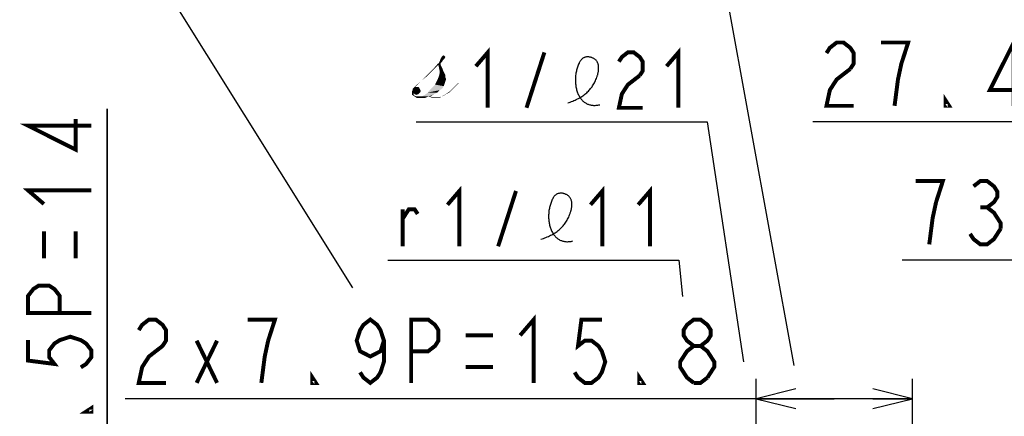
# Model space of a CAD drawing. Extents: x 31 to 410, y 32 to 287.
# Tile 25 of 41: x 211 to 260, y 191 to 212. Entities that reach past the tile are written whole.
import ezdxf

# ---------------------------------------------------------------- set-up
doc = ezdxf.new("R2010")
doc.units = 0
doc.header["$LTSCALE"] = 23.1
doc.layers.get('0').update_dxf_attribs({"linetype": 'CONTINUOUS'})
doc.layers.add('ALL_DIM', color=7, linetype='CONTINUOUS')
doc.layers.add('ALL_NOTE', color=7, linetype='CONTINUOUS')
doc.dimstyles.get("Standard").update_dxf_attribs({"dimtxt": 2.5, "dimasz": 2.5, "dimexe": 1.25, "dimexo": 0.625, "dimtad": 1, "dimcen": 2.5, "dimazin": 3, "dimtfac": 1, "dimtmove": 0, "dimatfit": 3})

# ---------------------------------------------------------------- blocks, each defined once
blk = doc.blocks.new('_OPEN')
at = {"color": 0, "linetype": 'BYBLOCK'}
for p, q in [((0, 0), (-1, 0.25)), ((-1, -0.25), (0, 0)), ((-1, 0), (0, 0))]:
    blk.add_line(p, q, dxfattribs=at)
blk = doc.blocks.new('*D27')
at = {"layer": 'ALL_DIM', "color": 2, "linetype": 'CONTINUOUS'}
for p, q in [((215.007, 179.358), (215.007, 207.014)), ((215.007, 207.014), (215.007, 175.858)), ((275.551, 179.358), (214.007, 179.358)), ((215.007, 167.358), (215.007, 175.858)), ((275.551, 172.358), (214.007, 172.358)), ((215.007, 172.358), (215.007, 167.358))]:
    blk.add_line(p, q, dxfattribs=at)
at = {"layer": 'ALL_DIM', "color": 2, "linetype": 'CONTINUOUS', "xscale": 2, "yscale": 2, "zscale": 2}
for p, rotation in [((215.007, 179.358), 270), ((215.007, 172.358), 90)]:
    blk.add_blockref('_OPEN', p, dxfattribs=dict(at, rotation=rotation))
blk = doc.blocks.new('*D32')
at = {"layer": 'ALL_DIM', "color": 2, "linetype": 'CONTINUOUS'}
for p, q in [((263.007, 161.499), (263.007, 214.358)), ((265.007, 165.454), (265.007, 214.358)), ((263.007, 213.358), (257.874, 213.358)), ((257.874, 213.358), (264.007, 213.358)), ((270.007, 213.358), (264.007, 213.358)), ((265.007, 213.358), (270.007, 213.358))]:
    blk.add_line(p, q, dxfattribs=at)
at = {"layer": 'ALL_DIM', "color": 2, "linetype": 'CONTINUOUS', "xscale": 2, "yscale": 2, "zscale": 2}
blk.add_blockref('_OPEN', (263.007, 213.358), dxfattribs=at)
at = {"layer": 'ALL_DIM', "color": 2, "linetype": 'CONTINUOUS', "xscale": 2, "yscale": 2, "zscale": 2, "rotation": 180}
blk.add_blockref('_OPEN', (265.007, 213.358), dxfattribs=at)
blk = doc.blocks.new('*D37')
at = {"layer": 'ALL_DIM', "color": 2, "linetype": 'CONTINUOUS'}
for p, q in [((263.007, 171.935), (263.007, 200.358)), ((299.507, 167.808), (299.507, 200.358)), ((281.257, 199.358), (255.152, 199.358)), ((263.007, 199.358), (281.257, 199.358)), ((299.507, 199.358), (281.257, 199.358))]:
    blk.add_line(p, q, dxfattribs=at)
at = {"layer": 'ALL_DIM', "color": 2, "linetype": 'CONTINUOUS', "xscale": 2, "yscale": 2, "zscale": 2, "rotation": 180}
blk.add_blockref('_OPEN', (263.007, 199.358), dxfattribs=at)
at = {"layer": 'ALL_DIM', "color": 2, "linetype": 'CONTINUOUS', "xscale": 2, "yscale": 2, "zscale": 2}
blk.add_blockref('_OPEN', (299.507, 199.358), dxfattribs=at)
blk = doc.blocks.new('*D47')
at = {"layer": 'ALL_DIM', "color": 2, "linetype": 'CONTINUOUS'}
for p, q in [((247.782, 166.958), (247.782, 193.358)), ((255.682, 166.958), (255.682, 193.358)), ((251.732, 192.358), (215.91, 192.358)), ((247.782, 192.358), (251.732, 192.358)), ((255.682, 192.358), (251.732, 192.358))]:
    blk.add_line(p, q, dxfattribs=at)
at = {"layer": 'ALL_DIM', "color": 2, "linetype": 'CONTINUOUS', "xscale": 2, "yscale": 2, "zscale": 2, "rotation": 180}
blk.add_blockref('_OPEN', (247.782, 192.358), dxfattribs=at)
at = {"layer": 'ALL_DIM', "color": 2, "linetype": 'CONTINUOUS', "xscale": 2, "yscale": 2, "zscale": 2}
blk.add_blockref('_OPEN', (255.682, 192.358), dxfattribs=at)
blk = doc.blocks.new('*D50')
at = {"layer": 'ALL_DIM', "color": 2, "linetype": 'CONTINUOUS'}
for p, q in [((263.007, 169.158), (263.007, 207.358)), ((276.73, 180.783), (276.73, 207.358)), ((269.868, 206.358), (250.648, 206.358)), ((263.007, 206.358), (269.868, 206.358)), ((276.73, 206.358), (269.868, 206.358))]:
    blk.add_line(p, q, dxfattribs=at)
at = {"layer": 'ALL_DIM', "color": 2, "linetype": 'CONTINUOUS', "xscale": 2, "yscale": 2, "zscale": 2, "rotation": 180}
blk.add_blockref('_OPEN', (263.007, 206.358), dxfattribs=at)
at = {"layer": 'ALL_DIM', "color": 2, "linetype": 'CONTINUOUS', "xscale": 2, "yscale": 2, "zscale": 2}
blk.add_blockref('_OPEN', (276.73, 206.358), dxfattribs=at)

msp = doc.modelspace()

# ---------------------------------------------------------------- linework, layer by layer
at = {"color": 2, "linetype": 'CONTINUOUS'}
for points in [[(238.268, 207.305), (238.333, 207.326), (238.396, 207.349), (238.459, 207.372), (238.52, 207.396), (238.581, 207.422), (238.641, 207.448), (238.7, 207.476), (238.758, 207.505), (238.815, 207.535), (238.87, 207.566), (238.925, 207.598), (238.978, 207.632), (239.03, 207.667), (239.081, 207.703), (239.131, 207.741), (239.179, 207.781), (239.226, 207.821), (239.272, 207.864), (239.312, 207.903), (239.351, 207.944), (239.388, 207.986), (239.424, 208.029), (239.459, 208.074), (239.493, 208.12), (239.526, 208.167), (239.557, 208.216), (239.587, 208.267), (239.616, 208.319), (239.643, 208.372), (239.669, 208.427), (239.694, 208.484), (239.717, 208.542), (239.739, 208.602), (239.749, 208.634), (239.76, 208.667), (239.769, 208.7), (239.779, 208.733), (239.787, 208.766), (239.795, 208.799), (239.802, 208.833), (239.809, 208.867), (239.814, 208.9), (239.819, 208.934), (239.823, 208.967), (239.826, 209.001), (239.828, 209.034), (239.828, 209.066), (239.828, 209.099), (239.827, 209.131), (239.824, 209.162), (239.82, 209.193), (239.814, 209.223), (239.807, 209.253), (239.799, 209.282), (239.789, 209.31), (239.778, 209.338), (239.765, 209.364), (239.751, 209.39), (239.734, 209.415), (239.716, 209.438), (239.697, 209.461), (239.677, 209.48), (239.656, 209.499), (239.633, 209.516), (239.609, 209.532), (239.585, 209.548), (239.559, 209.562), (239.532, 209.575), (239.505, 209.586), (239.477, 209.597), (239.448, 209.606), (239.419, 209.614), (239.39, 209.62), (239.361, 209.625), (239.331, 209.629), (239.302, 209.631), (239.272, 209.632), (239.243, 209.631), (239.215, 209.629), (239.186, 209.625), (239.159, 209.619), (239.132, 209.612), (239.106, 209.603), (239.081, 209.592), (239.057, 209.58), (239.035, 209.566), (239.014, 209.551), (238.994, 209.534), (238.975, 209.516), (238.957, 209.496), (238.94, 209.476), (238.924, 209.454), (238.908, 209.432), (238.893, 209.408), (238.879, 209.384), (238.865, 209.359), (238.852, 209.334), (238.839, 209.308), (238.817, 209.262), (238.797, 209.214), (238.778, 209.165), (238.76, 209.116), (238.743, 209.065), (238.728, 209.015), (238.715, 208.963), (238.703, 208.911), (238.692, 208.859), (238.682, 208.806), (238.674, 208.753), (238.667, 208.699), (238.662, 208.646), (238.658, 208.592), (238.655, 208.538), (238.654, 208.485), (238.654, 208.431), (238.655, 208.378), (238.658, 208.325), (238.662, 208.272), (238.668, 208.219), (238.675, 208.168), (238.683, 208.116), (238.693, 208.065), (238.705, 208.015), (238.717, 207.966), (238.731, 207.918), (238.747, 207.87), (238.763, 207.823), (238.782, 207.778), (238.801, 207.733), (238.822, 207.69), (238.845, 207.648), (238.869, 207.607), (238.894, 207.568), (238.921, 207.53), (238.949, 207.494), (238.979, 207.459), (239.01, 207.427), (239.038, 207.399), (239.067, 207.373), (239.097, 207.349), (239.129, 207.326), (239.161, 207.305), (239.195, 207.285), (239.229, 207.266), (239.265, 207.25), (239.302, 207.235), (239.34, 207.222), (239.379, 207.21), (239.416, 207.202), (239.454, 207.194), (239.492, 207.189), (239.532, 207.185), (239.572, 207.183), (239.613, 207.182), (239.656, 207.183), (239.699, 207.186), (239.743, 207.191), (239.788, 207.198), (239.834, 207.207), (239.881, 207.217)], [(236.915, 200.416), (236.979, 200.438), (237.042, 200.46), (237.105, 200.483), (237.167, 200.508), (237.228, 200.533), (237.288, 200.56), (237.346, 200.587), (237.404, 200.616), (237.461, 200.646), (237.517, 200.677), (237.571, 200.71), (237.625, 200.743), (237.677, 200.778), (237.728, 200.815), (237.777, 200.853), (237.826, 200.892), (237.873, 200.933), (237.918, 200.975), (237.958, 201.014), (237.997, 201.055), (238.034, 201.097), (238.071, 201.14), (238.106, 201.185), (238.14, 201.231), (238.172, 201.279), (238.204, 201.328), (238.234, 201.378), (238.262, 201.43), (238.29, 201.484), (238.316, 201.539), (238.34, 201.595), (238.363, 201.654), (238.385, 201.714), (238.396, 201.746), (238.406, 201.778), (238.416, 201.811), (238.425, 201.844), (238.434, 201.877), (238.441, 201.911), (238.449, 201.944), (238.455, 201.978), (238.461, 202.012), (238.466, 202.045), (238.469, 202.079), (238.472, 202.112), (238.474, 202.145), (238.475, 202.178), (238.474, 202.21), (238.473, 202.242), (238.47, 202.273), (238.466, 202.304), (238.461, 202.335), (238.454, 202.365), (238.446, 202.394), (238.436, 202.422), (238.425, 202.449), (238.412, 202.476), (238.397, 202.501), (238.381, 202.526), (238.363, 202.55), (238.343, 202.572), (238.323, 202.591), (238.302, 202.61), (238.28, 202.627), (238.256, 202.644), (238.231, 202.659), (238.205, 202.673), (238.179, 202.686), (238.151, 202.698), (238.123, 202.708), (238.095, 202.717), (238.066, 202.725), (238.036, 202.732), (238.007, 202.737), (237.977, 202.74), (237.948, 202.743), (237.919, 202.743), (237.89, 202.742), (237.861, 202.74), (237.833, 202.736), (237.805, 202.73), (237.779, 202.723), (237.753, 202.714), (237.728, 202.704), (237.704, 202.691), (237.682, 202.677), (237.661, 202.662), (237.641, 202.645), (237.622, 202.627), (237.604, 202.608), (237.587, 202.587), (237.57, 202.566), (237.554, 202.543), (237.539, 202.52), (237.525, 202.496), (237.511, 202.471), (237.498, 202.445), (237.485, 202.42), (237.463, 202.373), (237.443, 202.325), (237.424, 202.277), (237.406, 202.227), (237.39, 202.177), (237.375, 202.126), (237.361, 202.074), (237.349, 202.022), (237.338, 201.97), (237.329, 201.917), (237.32, 201.864), (237.314, 201.811), (237.308, 201.757), (237.304, 201.703), (237.301, 201.65), (237.3, 201.596), (237.3, 201.542), (237.302, 201.489), (237.305, 201.436), (237.309, 201.383), (237.314, 201.331), (237.321, 201.279), (237.33, 201.228), (237.34, 201.177), (237.351, 201.127), (237.364, 201.077), (237.378, 201.029), (237.393, 200.981), (237.41, 200.935), (237.428, 200.889), (237.448, 200.845), (237.469, 200.802), (237.491, 200.76), (237.515, 200.719), (237.541, 200.68), (237.567, 200.642), (237.595, 200.606), (237.625, 200.571), (237.656, 200.538), (237.684, 200.511), (237.713, 200.485), (237.744, 200.46), (237.775, 200.437), (237.808, 200.416), (237.841, 200.396), (237.876, 200.378), (237.912, 200.361), (237.948, 200.346), (237.986, 200.333), (238.025, 200.322), (238.062, 200.313), (238.1, 200.306), (238.138, 200.3), (238.178, 200.296), (238.218, 200.294), (238.26, 200.293), (238.302, 200.295), (238.345, 200.298), (238.39, 200.303), (238.435, 200.309), (238.481, 200.318), (238.528, 200.329)]]:
    msp.add_lwpolyline(points, dxfattribs=at)
at = {"layer": 'ALL_DIM', "color": 2, "linetype": 'CONTINUOUS', "const_width": 0.2}
for points in [[(251.336, 209.824), (251.508, 210.091), (251.852, 210.358), (252.196, 210.358), (252.54, 210.091), (252.712, 209.824), (252.712, 209.291), (252.54, 209.024)], [(254.776, 207.158), (254.948, 208.491), (255.12, 209.291), (255.292, 209.824), (255.464, 210.358), (254.088, 210.358)], [(260.796, 207.158), (260.796, 210.358), (259.592, 207.958), (261.14, 207.958)], [(252.54, 209.024), (251.852, 208.491), (251.508, 207.958), (251.336, 207.158), (252.712, 207.158)], [(257.528, 207.158), (257.356, 207.158), (257.356, 207.424), (257.528, 207.158)], [(214.207, 206.154), (211.007, 206.154), (213.407, 204.95), (213.407, 206.498)], [(256.872, 202.291), (257.216, 203.358), (255.84, 203.358)], [(258.764, 203.091), (259.108, 203.358), (259.452, 203.358), (259.796, 203.091), (259.968, 202.824), (259.968, 202.558), (259.796, 202.291), (259.452, 202.024), (259.796, 201.758), (259.968, 201.491), (260.14, 201.224), (260.14, 200.958)], [(211.807, 202.198), (211.007, 202.886), (214.207, 202.886)], [(256.528, 200.158), (256.7, 201.491), (256.872, 202.291)], [(259.108, 202.024), (259.452, 202.024)], [(260.14, 200.958), (259.796, 200.424), (259.452, 200.158), (259.108, 200.158), (258.764, 200.424), (258.592, 200.691)], [(211.807, 199.446), (211.807, 200.822)], [(213.407, 199.446), (213.407, 200.822)], [(214.207, 196.694), (211.007, 196.694), (211.007, 197.554), (211.273, 197.898), (211.54, 198.07), (212.073, 198.07), (212.34, 197.898), (212.607, 197.554), (212.607, 196.694)], [(216.598, 195.824), (216.77, 196.091), (217.114, 196.358), (217.458, 196.358), (217.802, 196.091), (217.974, 195.824), (217.974, 195.291), (217.802, 195.024), (217.458, 194.758), (217.114, 194.491), (216.77, 193.958), (216.598, 193.158), (217.974, 193.158)], [(223.134, 195.291), (223.478, 196.358), (222.102, 196.358)], [(228.982, 195.291), (228.81, 194.758), (228.294, 194.491), (227.778, 194.758), (227.606, 195.291), (227.778, 195.824), (227.95, 196.091), (228.294, 196.358), (228.638, 196.091), (228.81, 195.824), (228.982, 195.291), (228.982, 194.224), (228.81, 193.691), (228.638, 193.424), (228.294, 193.158), (227.95, 193.424), (227.778, 193.691)], [(230.358, 193.158), (230.358, 196.358), (231.218, 196.358), (231.562, 196.091), (231.734, 195.824), (231.734, 195.291), (231.562, 195.024), (231.218, 194.758), (230.358, 194.758)], [(235.862, 195.558), (236.55, 196.358), (236.55, 193.158)], [(239.99, 196.358), (238.958, 196.358), (238.786, 195.024), (239.13, 195.291), (239.474, 195.291), (239.818, 195.024), (239.99, 194.758), (240.162, 194.224), (239.99, 193.691), (239.818, 193.424), (239.474, 193.158), (239.13, 193.158), (238.786, 193.424), (238.614, 193.691)], [(244.634, 195.024), (244.29, 195.291), (244.118, 195.558), (244.118, 195.824), (244.29, 196.091), (244.634, 196.358), (244.978, 196.358), (245.322, 196.091), (245.494, 195.824), (245.494, 195.558), (245.322, 195.291), (244.978, 195.024)], [(211.007, 195.318), (211.007, 194.286), (212.34, 194.114), (212.073, 194.458), (212.073, 194.802), (212.34, 195.146), (212.607, 195.318), (213.14, 195.49), (213.673, 195.318), (213.94, 195.146), (214.207, 194.802), (214.207, 194.458), (213.94, 194.114), (213.673, 193.942)], [(233.11, 195.558), (234.486, 195.558)], [(219.522, 193.158), (220.554, 195.291)], [(219.522, 195.291), (220.554, 193.158)], [(222.79, 193.158), (222.962, 194.491), (223.134, 195.291)], [(244.634, 193.158), (244.29, 193.424), (244.118, 193.691), (243.946, 193.958), (243.946, 194.224), (244.118, 194.491), (244.29, 194.758), (244.634, 195.024), (244.978, 195.024), (245.322, 194.758), (245.494, 194.491), (245.666, 194.224), (245.666, 193.958), (245.322, 193.424)], [(233.11, 193.958), (234.486, 193.958)], [(225.542, 193.158), (225.37, 193.158), (225.37, 193.424), (225.542, 193.158)], [(242.054, 193.158), (241.882, 193.158), (241.882, 193.424), (242.054, 193.158)], [(245.322, 193.424), (244.978, 193.158), (244.634, 193.158)], [(214.207, 191.878), (214.207, 191.706), (213.94, 191.706), (214.207, 191.878)]]:
    msp.add_lwpolyline(points, dxfattribs=at)
at = {"layer": 'ALL_NOTE', "color": 2, "linetype": 'CONTINUOUS'}
for p, q in [((213.387, 220.358), (227.392, 197.968)), ((246.178, 213.358), (249.694, 194.04)), ((230.617, 206.358), (245.315, 206.358)), ((245.315, 206.358), (247.15, 194.227)), ((229.183, 199.358), (243.881, 199.358)), ((243.881, 199.358), (244.061, 197.518))]:
    msp.add_line(p, q, dxfattribs=at)
at = {"layer": 'ALL_NOTE', "color": 2, "linetype": 'CONTINUOUS', "const_width": 0.2}
for points in [[(233.627, 209.158), (234.229, 209.858), (234.229, 207.058)], [(236.185, 207.058), (237.088, 209.858)], [(240.851, 209.391), (241.001, 209.624), (241.302, 209.858), (241.603, 209.858), (241.904, 209.624), (242.055, 209.391), (242.055, 208.924), (241.904, 208.691)], [(243.259, 209.158), (243.861, 209.858), (243.861, 207.058)], [(241.904, 208.691), (241.302, 208.224), (241.001, 207.758), (240.851, 207.058), (242.055, 207.058)], [(232.193, 202.158), (232.795, 202.858), (232.795, 200.058)], [(234.751, 200.058), (235.654, 202.858)], [(239.417, 202.158), (240.019, 202.858), (240.019, 200.058)], [(241.825, 202.158), (242.427, 202.858), (242.427, 200.058)], [(229.935, 201.458), (230.236, 201.924), (230.537, 201.924), (230.688, 201.691)], [(229.935, 200.058), (229.935, 201.924)]]:
    msp.add_lwpolyline(points, dxfattribs=at)
at = {"layer": 'ALL_NOTE', "color": 2, "linetype": 'CONTINUOUS'}
for points in [[(231.927, 209.392), (231.767, 209.352), (231.807, 209.432)], [(231.767, 209.352), (231.927, 209.392), (231.887, 209.352)], [(232.047, 209.552), (231.967, 209.472), (231.807, 209.432)], [(232.047, 209.552), (231.807, 209.432), (231.847, 209.552)], [(231.807, 209.432), (231.967, 209.472), (231.927, 209.392)], [(232.047, 209.672), (232.087, 209.632), (231.847, 209.552)], [(232.047, 209.672), (231.847, 209.552), (231.927, 209.672)], [(231.847, 209.552), (232.087, 209.632), (232.047, 209.552)], [(231.927, 209.672), (232.007, 209.712), (232.047, 209.672)], [(231.407, 208.912), (231.167, 208.712), (231.447, 208.992)], [(231.407, 208.912), (231.287, 208.792), (231.167, 208.712)], [(231.447, 208.992), (231.527, 209.032), (231.407, 208.912)], [(231.767, 209.312), (231.727, 209.232), (231.447, 208.992)], [(231.767, 209.312), (231.447, 208.992), (231.727, 209.312)], [(231.727, 209.232), (231.647, 209.152), (231.447, 208.992)], [(231.647, 209.152), (231.527, 209.032), (231.447, 208.992)], [(231.727, 209.232), (231.847, 209.312), (231.847, 209.232)], [(231.767, 209.312), (231.847, 209.312), (231.727, 209.232)], [(231.847, 209.232), (231.767, 209.072), (231.727, 209.232)], [(231.887, 209.352), (231.767, 209.312), (231.767, 209.352)], [(231.767, 209.312), (231.887, 209.352), (231.847, 209.312)], [(231.847, 209.232), (231.887, 209.152), (231.767, 209.072)], [(231.767, 209.072), (231.887, 209.152), (231.927, 209.072)], [(231.927, 209.072), (231.807, 208.872), (231.767, 209.072)], [(231.927, 209.072), (231.967, 208.952), (231.807, 208.872)], [(231.807, 208.872), (231.967, 208.952), (232.047, 208.792)], [(230.767, 208.312), (230.607, 208.192), (230.887, 208.432)], [(230.887, 208.432), (230.927, 208.472), (230.767, 208.312)], [(230.927, 208.472), (230.887, 208.432), (231.167, 208.712)], [(231.167, 208.712), (231.127, 208.632), (230.927, 208.472)], [(231.167, 208.712), (231.287, 208.792), (231.127, 208.632)], [(232.087, 208.392), (231.567, 208.232), (231.687, 208.472)], [(232.087, 208.392), (232.047, 208.272), (231.567, 208.232)], [(232.087, 208.592), (231.687, 208.472), (231.767, 208.672)], [(232.087, 208.592), (232.127, 208.512), (231.687, 208.472)], [(231.687, 208.472), (232.127, 208.512), (232.087, 208.392)], [(232.047, 208.792), (231.767, 208.672), (231.807, 208.872)], [(232.047, 208.792), (232.087, 208.712), (231.767, 208.672)], [(231.767, 208.672), (232.087, 208.712), (232.087, 208.592)], [(230.567, 208.112), (230.407, 207.992), (230.607, 208.192)], [(230.727, 208.112), (230.767, 208.072), (230.407, 207.992)], [(230.647, 208.112), (230.727, 208.112), (230.407, 207.992)], [(230.607, 208.112), (230.647, 208.112), (230.407, 207.992)], [(230.567, 208.112), (230.607, 208.112), (230.407, 207.992)], [(230.447, 207.992), (230.407, 207.992), (230.767, 208.072)], [(230.807, 207.992), (230.407, 207.912), (230.447, 207.992)], [(230.407, 207.912), (230.807, 207.992), (230.847, 207.912)], [(230.847, 207.912), (230.407, 207.832), (230.407, 207.912)], [(230.407, 207.832), (230.847, 207.912), (230.807, 207.832)], [(230.447, 207.992), (230.767, 208.072), (230.807, 207.992)], [(230.607, 208.192), (230.767, 208.312), (230.567, 208.112)], [(231.927, 208.032), (231.807, 207.952), (231.207, 207.832)], [(231.927, 208.032), (231.207, 207.832), (231.367, 208.032)], [(231.207, 207.832), (231.807, 207.952), (231.687, 207.832)], [(232.007, 208.152), (231.367, 208.032), (231.567, 208.232)], [(231.367, 208.032), (232.007, 208.152), (231.927, 208.032)], [(231.567, 208.232), (232.047, 208.272), (232.007, 208.152)], [(232.567, 208.112), (232.407, 207.952), (232.287, 207.872)], [(232.567, 208.112), (232.287, 207.872), (232.527, 208.112)], [(232.287, 207.872), (232.407, 207.952), (232.287, 207.832)], [(232.727, 208.272), (232.527, 208.112), (232.687, 208.272)], [(232.527, 208.112), (232.727, 208.272), (232.567, 208.112)], [(232.727, 208.272), (232.687, 208.272), (232.727, 208.312)], [(232.727, 208.272), (232.727, 208.312), (232.767, 208.272)], [(230.407, 207.832), (230.807, 207.832), (230.487, 207.792)], [(230.487, 207.792), (230.407, 207.712), (230.407, 207.832)], [(230.407, 207.712), (230.487, 207.792), (230.487, 207.712)], [(230.487, 207.712), (230.527, 207.632), (230.407, 207.712)], [(230.487, 207.792), (230.807, 207.832), (230.767, 207.792)], [(230.767, 207.792), (230.527, 207.752), (230.487, 207.792)], [(230.487, 207.712), (230.527, 207.672), (230.527, 207.632)], [(230.527, 207.752), (230.767, 207.792), (230.727, 207.752)], [(230.727, 207.752), (230.607, 207.712), (230.527, 207.752)], [(230.527, 207.632), (230.527, 207.672), (230.607, 207.632)], [(230.607, 207.632), (230.647, 207.552), (230.527, 207.632)], [(230.607, 207.632), (230.727, 207.632), (230.647, 207.552)], [(230.887, 207.632), (231.247, 207.632), (230.647, 207.552)], [(230.727, 207.632), (230.887, 207.632), (230.647, 207.552)], [(230.807, 207.552), (230.647, 207.552), (231.247, 207.632)], [(230.807, 207.552), (231.247, 207.632), (231.047, 207.552)], [(230.887, 207.632), (231.047, 207.712), (231.527, 207.752)], [(231.247, 207.632), (230.887, 207.632), (231.527, 207.752)], [(231.687, 207.832), (231.527, 207.752), (231.047, 207.712)], [(231.687, 207.832), (231.047, 207.712), (231.207, 207.832)], [(231.247, 207.632), (231.527, 207.752), (231.327, 207.632)], [(231.327, 207.632), (231.447, 207.552), (231.247, 207.632)], [(231.327, 207.632), (231.447, 207.592), (231.447, 207.552)], [(231.607, 207.592), (231.807, 207.592), (231.447, 207.552)], [(231.447, 207.592), (231.607, 207.592), (231.447, 207.552)], [(231.607, 207.552), (231.447, 207.552), (231.807, 207.592)], [(231.687, 207.552), (231.607, 207.552), (231.807, 207.592)], [(231.807, 207.552), (231.687, 207.552), (231.807, 207.592)], [(231.887, 207.632), (231.807, 207.592), (232.047, 207.712)], [(231.807, 207.592), (231.887, 207.632), (231.807, 207.552)], [(232.047, 207.712), (232.007, 207.672), (231.887, 207.632)], [(232.047, 207.712), (232.127, 207.752), (232.007, 207.672)], [(232.127, 207.752), (232.047, 207.712), (232.287, 207.872)], [(232.287, 207.872), (232.287, 207.832), (232.127, 207.752)]]:
    msp.add_solid(points, dxfattribs=at)

# ---------------------------------------------------------------- dimensions: what is measured, and where the dimension line sits
at = {"layer": 'ALL_DIM', "color": 2, "linetype": 'CONTINUOUS'}
for base, p1, p2, picture, middle in [((265.007, 213.358), (263.007, 161.499), (265.007, 165.454), '*D32', (257.874, 214.158)), ((276.73, 206.358), (263.007, 169.158), (276.73, 180.783), '*D50', (250.648, 207.158)), ((299.507, 199.358), (263.007, 171.935), (299.507, 167.808), '*D37', (255.152, 200.158))]:
    dim = msp.add_linear_dim(base=base, p1=p1, p2=p2, dimstyle='Standard', dxfattribs=at)
    dim.commit()
    dim.dimension.update_dxf_attribs({"geometry": picture, "text_midpoint": middle, "dimtype": 128})
for base, p1, p2, angle, picture, middle in [((215.007, 179.358), (275.551, 172.358), (275.551, 179.358), 90, '*D27', (214.207, 182.246)), ((247.782, 192.358), (255.682, 166.958), (247.782, 166.958), 180, '*D47', (215.91, 193.158))]:
    dim = msp.add_linear_dim(base=base, p1=p1, p2=p2, angle=angle, dimstyle='Standard', dxfattribs=at)
    dim.commit()
    dim.dimension.update_dxf_attribs({"geometry": picture, "text_midpoint": middle, "dimtype": 128})

doc.saveas('drawing.dxf')
